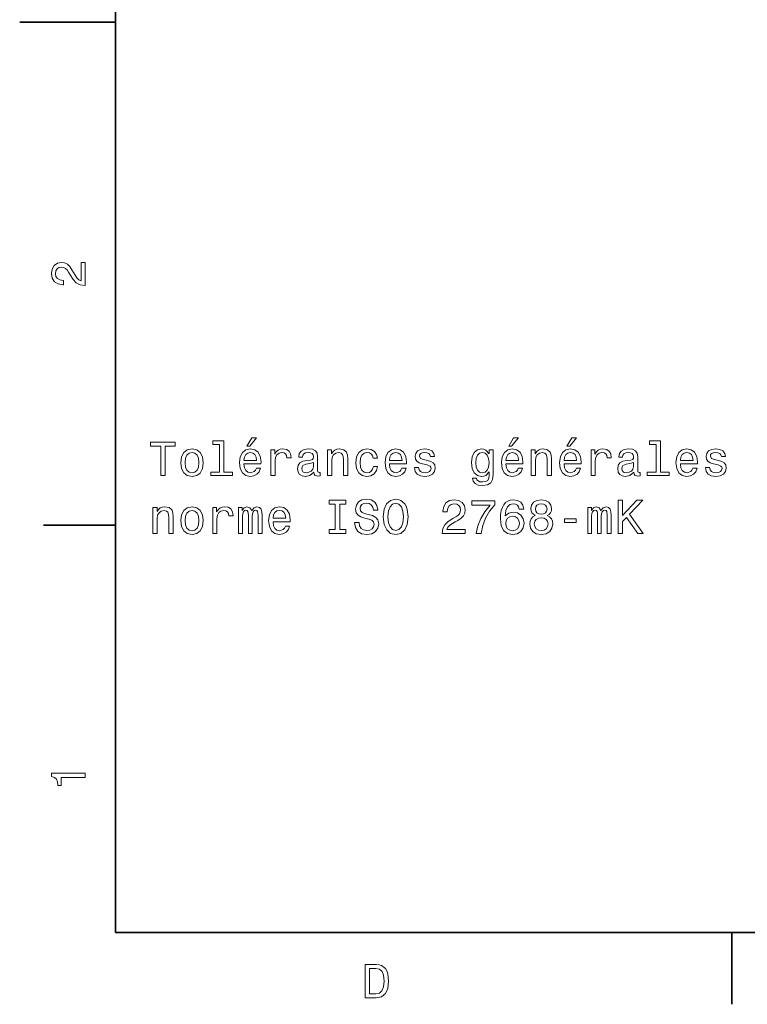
# Model space of a CAD drawing. Extents: x 0 to 297, y 0 to 210.
# Tile 1 of 7: x 0 to 76, y 2 to 105. Entities that reach past the tile are written whole.
import ezdxf

# ---------------------------------------------------------------- set-up
doc = ezdxf.new("R2010")
doc.units = 0

msp = doc.modelspace()

# ---------------------------------------------------------------- linework, layer by layer
at = {"color": 7, "lineweight": 35}
for p, q in [((10, 200), (10, 10)), ((10, 10), (287, 10))]:
    msp.add_line(p, q, dxfattribs=at)
at = {"color": 7, "lineweight": 35, "ltscale": 0.25}
msp.add_line((10, 105), (0, 105), dxfattribs=at)
at = {"color": 7, "lineweight": 35, "ltscale": 0.1875}
for p, q in [((10, 52.5), (2.5, 52.5)), ((74.300003, 10), (74.300003, 2.5))]:
    msp.add_line(p, q, dxfattribs=at)
at = {"color": 7, "lineweight": 13}
for points in [[(6.833213, 77.519447), (6.833213, 79.925072), (6.399496, 79.925072), (6.399496, 78.023773), (6.162464, 78.129684), (5.965778, 78.311241), (5.607709, 78.871033), (5.456412, 79.168587), (5.239553, 79.501442), (4.987392, 79.738472), (4.689842, 79.874641), (4.351945, 79.925072), (3.928314, 79.839333), (3.595461, 79.602303), (3.383646, 79.239189), (3.307997, 78.770172), (3.393732, 78.286018), (3.630764, 77.91787), (4.009006, 77.680832), (4.508286, 77.600143), (4.578891, 77.600143), (4.578891, 78.059074), (4.538545, 78.059074), (4.195605, 78.104462), (3.943444, 78.240631), (3.782061, 78.457489), (3.726585, 78.744957), (3.777017, 79.03746), (3.903098, 79.254318), (4.099784, 79.395531), (4.346902, 79.445961), (4.578891, 79.41066), (4.775577, 79.314842), (4.947046, 79.153458), (5.098343, 78.931557), (5.259727, 78.634003), (5.572406, 78.139771), (5.90526, 77.791786), (6.308718, 77.585014), (6.818084, 77.519447)], [(14.715222, 57.676605), (15.179199, 57.676605), (15.179199, 60.752975), (16.238277, 60.752975), (16.238277, 61.176605), (13.651101, 61.176605), (13.651101, 60.752975), (14.715222, 60.752975)], [(20.857874, 60.924442), (20.857874, 58.049805), (19.945049, 58.049805), (19.945049, 57.676605), (22.209457, 57.676605), (22.209457, 58.049805), (21.301678, 58.049805), (21.301678, 61.297642), (20.161907, 61.297642), (20.161907, 60.924442)], [(23.707298, 60.752975), (24.004848, 60.752975), (24.705856, 61.610321), (24.21162, 61.610321)], [(51.031502, 60.752975), (51.329052, 60.752975), (52.03006, 61.610321), (51.535824, 61.610321)], [(57.103546, 60.752975), (57.401096, 60.752975), (58.102104, 61.610321), (57.607868, 61.610321)], [(66.398209, 60.924442), (66.398209, 58.049805), (65.48539, 58.049805), (65.48539, 57.676605), (67.749802, 57.676605), (67.749802, 58.049805), (66.842018, 58.049805), (66.842018, 61.297642), (65.702248, 61.297642), (65.702248, 60.924442)], [(16.808163, 59.028191), (16.888853, 58.412918), (17.120842, 57.959026), (17.488998, 57.676605), (17.983234, 57.580784), (18.472427, 57.676605), (18.840582, 57.953983), (19.072571, 58.407875), (19.158306, 59.028191), (19.072571, 59.643463), (18.840582, 60.102398), (18.472427, 60.379776), (17.983234, 60.48064), (17.488998, 60.379776), (17.120842, 60.097355), (16.888853, 59.643463)], [(17.262053, 59.033234), (17.307442, 59.487125), (17.448652, 59.814934), (17.675598, 60.016663), (17.983234, 60.087269), (18.285828, 60.016663), (18.512774, 59.819977), (18.653984, 59.487125), (18.704414, 59.033234), (18.653984, 58.574299), (18.512774, 58.241447), (18.285828, 58.039719), (17.983234, 57.974155), (17.675598, 58.039719), (17.448652, 58.241447), (17.307442, 58.574299)], [(23.39966, 58.902111), (25.174877, 58.902111), (25.17992, 59.108883), (25.099228, 59.688854), (24.877327, 60.12257), (24.5243, 60.384819), (24.055279, 60.48064), (23.596348, 60.379776), (23.24332, 60.097355), (23.016376, 59.63842), (22.935684, 59.033234), (23.011333, 58.412918), (23.238277, 57.959026), (23.58626, 57.676605), (24.04015, 57.580784), (24.433521, 57.646347), (24.756289, 57.817814), (24.99332, 58.090149), (25.129488, 58.453262), (24.690727, 58.453262), (24.599949, 58.251534), (24.468824, 58.100235), (24.095627, 57.979198), (23.808163, 58.034676), (23.591303, 58.211189), (23.450092, 58.49865), (23.39966, 58.886978)], [(23.39966, 59.275307), (23.455135, 59.623291), (23.591303, 59.880497), (23.798077, 60.036835), (24.07041, 60.092312), (24.3377, 60.036835), (24.544474, 59.880497), (24.670555, 59.623291), (24.715942, 59.275307)], [(26.213781, 57.676605), (26.657585, 57.676605), (26.657585, 59.224876), (26.702974, 59.598076), (26.839142, 59.865364), (27.061043, 60.026749), (27.358593, 60.082226), (27.580498, 60.046921), (27.746922, 59.946056), (27.847788, 59.77459), (27.883091, 59.542599), (28.331938, 59.542599), (28.27142, 59.951099), (28.104992, 60.243607), (27.827614, 60.42012), (27.449371, 60.48064), (27.192169, 60.440292), (26.970264, 60.339428), (26.773579, 60.167961), (26.617241, 59.93597), (26.617241, 60.384819), (26.213781, 60.384819)], [(30.692167, 58.029633), (30.692167, 58.0145), (30.717384, 57.843033), (30.793032, 57.721992), (31.110756, 57.626171), (31.357874, 57.666519), (31.357874, 58.009457), (31.251966, 57.994328), (31.110756, 58.059891), (31.085539, 58.26162), (31.085539, 59.663635), (31.025021, 60.021706), (30.848509, 60.273869), (30.540871, 60.425163), (30.107153, 60.48064), (29.683523, 60.42012), (29.370842, 60.24865), (29.174156, 59.981361), (29.108595, 59.628334), (29.108595, 59.598076), (29.50701, 59.598076), (29.542313, 59.809891), (29.653263, 59.961189), (29.83482, 60.051964), (30.092024, 60.087269), (30.339142, 60.062054), (30.515656, 59.986404), (30.621563, 59.855278), (30.656866, 59.673725), (30.636692, 59.461906), (30.556002, 59.355999), (30.354271, 59.305569), (29.97603, 59.265221), (29.542313, 59.174442), (29.234676, 59.013062), (29.05312, 58.760899), (28.997643, 58.387699), (29.048077, 58.054848), (29.204414, 57.807728), (29.456577, 57.65139), (29.80456, 57.595913), (30.273581, 57.70182)], [(32.1194, 57.676605), (32.563206, 57.676605), (32.563206, 59.240005), (32.608597, 59.598076), (32.754848, 59.860321), (32.981792, 60.021706), (33.284386, 60.082226), (33.526463, 60.031792), (33.677757, 59.895626), (33.753407, 59.668678), (33.778625, 59.366085), (33.778625, 57.676605), (34.222427, 57.676605), (34.222427, 59.456863), (34.202255, 59.814934), (34.111477, 60.112484), (33.813927, 60.384819), (33.349949, 60.48064), (33.092743, 60.445335), (32.875885, 60.349518), (32.689285, 60.188133), (32.54303, 59.971275), (32.54303, 60.384819), (32.1194, 60.384819)], [(36.880211, 59.487125), (37.31897, 59.487125), (37.228191, 59.890583), (37.011333, 60.208305), (36.673439, 60.404991), (36.234676, 60.48064), (35.750526, 60.379776), (35.38237, 60.097355), (35.150383, 59.63842), (35.069691, 59.023148), (35.14534, 58.412918), (35.372284, 57.959026), (35.730354, 57.676605), (36.219547, 57.580784), (36.653267, 57.656433), (36.991161, 57.868248), (37.223148, 58.201099), (37.324013, 58.644905), (36.900383, 58.644905), (36.824734, 58.362484), (36.683525, 58.150669), (36.481796, 58.019547), (36.234676, 57.979198), (35.92704, 58.044762), (35.705139, 58.24649), (35.56897, 58.574299), (35.523582, 59.038277), (35.56897, 59.492168), (35.710182, 59.819977), (35.937126, 60.021706), (36.234676, 60.092312), (36.496925, 60.046921), (36.693611, 59.930927), (36.824734, 59.739285)], [(38.579777, 58.902111), (40.354992, 58.902111), (40.360035, 59.108883), (40.279343, 59.688854), (40.057442, 60.12257), (39.704414, 60.384819), (39.235397, 60.48064), (38.776463, 60.379776), (38.423439, 60.097355), (38.196491, 59.63842), (38.115799, 59.033234), (38.191448, 58.412918), (38.418392, 57.959026), (38.766376, 57.676605), (39.220268, 57.580784), (39.61364, 57.646347), (39.936405, 57.817814), (40.173439, 58.090149), (40.309601, 58.453262), (39.870842, 58.453262), (39.780064, 58.251534), (39.648941, 58.100235), (39.275742, 57.979198), (38.988277, 58.034676), (38.77142, 58.211189), (38.630211, 58.49865), (38.579777, 58.886978)], [(38.579777, 59.275307), (38.635254, 59.623291), (38.77142, 59.880497), (38.978191, 60.036835), (39.250526, 60.092312), (39.517815, 60.036835), (39.724586, 59.880497), (39.85067, 59.623291), (39.896057, 59.275307)], [(42.553841, 59.255135), (42.125164, 59.355999), (41.807442, 59.471992), (41.701534, 59.709026), (41.731792, 59.875454), (41.8377, 59.99649), (42.009171, 60.07214), (42.256287, 60.102398), (42.49332, 60.07214), (42.67992, 59.981361), (42.800957, 59.845192), (42.851387, 59.663635), (43.285107, 59.663635), (43.285107, 59.673725), (43.209457, 60.001534), (43.002686, 60.258739), (42.67992, 60.42012), (42.256287, 60.48064), (41.827614, 60.42012), (41.514935, 60.253693), (41.318249, 60.006577), (41.257729, 59.693897), (41.303116, 59.391304), (41.444328, 59.179485), (41.676315, 59.028191), (42.014214, 58.922283), (42.50845, 58.801247), (42.811043, 58.675163), (42.891735, 58.574299), (42.921997, 58.423004), (42.876606, 58.236404), (42.755569, 58.095192), (42.558884, 58.004414), (42.296635, 57.974155), (42.019257, 58.004414), (41.817528, 58.110321), (41.681358, 58.281792), (41.625885, 58.518826), (41.197212, 58.518826), (41.267815, 58.115368), (41.474586, 57.822861), (41.802399, 57.646347), (42.256287, 57.580784), (42.730354, 57.646347), (43.078335, 57.822861), (43.29015, 58.105278), (43.365799, 58.473434), (43.310326, 58.791157), (43.153984, 59.008018), (42.896778, 59.149227)], [(49.407585, 57.797642), (49.407585, 60.384819), (48.983952, 60.384819), (48.983952, 59.946056), (48.635971, 60.344471), (48.424152, 60.445335), (48.187122, 60.48064), (47.75845, 60.379776), (47.425594, 60.097355), (47.208736, 59.643463), (47.133087, 59.033234), (47.208736, 58.417961), (47.425594, 57.964069), (47.75845, 57.676605), (48.187122, 57.580784), (48.429195, 57.616085), (48.630928, 57.706863), (48.983952, 58.090149), (48.983952, 57.706863), (48.943607, 57.40427), (48.832657, 57.187412), (48.620838, 57.061333), (48.303116, 57.015942), (48.025738, 57.046204), (47.829052, 57.121849), (47.713058, 57.252975), (47.677757, 57.429485), (47.249081, 57.429485), (47.249081, 57.409313), (47.314644, 57.086548), (47.516373, 56.844471), (47.839138, 56.688133), (48.277901, 56.632656), (48.802395, 56.708305), (49.150379, 56.92012), (49.347065, 57.288277)], [(47.592022, 59.033234), (47.637409, 59.482082), (47.773579, 59.814934), (47.985394, 60.01162), (48.267815, 60.082226), (48.565365, 60.01162), (48.787266, 59.814934), (48.923435, 59.482082), (48.973866, 59.033234), (48.923435, 58.574299), (48.787266, 58.24649), (48.565365, 58.044762), (48.267815, 57.979198), (47.985394, 58.044762), (47.773579, 58.24649), (47.637409, 58.579342)], [(50.723866, 58.902111), (52.499081, 58.902111), (52.504124, 59.108883), (52.423431, 59.688854), (52.20153, 60.12257), (51.848503, 60.384819), (51.379486, 60.48064), (50.920551, 60.379776), (50.567524, 60.097355), (50.34058, 59.63842), (50.259888, 59.033234), (50.335537, 58.412918), (50.562481, 57.959026), (50.910465, 57.676605), (51.364353, 57.580784), (51.757729, 57.646347), (52.080494, 57.817814), (52.317524, 58.090149), (52.453693, 58.453262), (52.014931, 58.453262), (51.924152, 58.251534), (51.79303, 58.100235), (51.41983, 57.979198), (51.132366, 58.034676), (50.915508, 58.211189), (50.774296, 58.49865), (50.723866, 58.886978)], [(50.723866, 59.275307), (50.779339, 59.623291), (50.915508, 59.880497), (51.12228, 60.036835), (51.394615, 60.092312), (51.661907, 60.036835), (51.868679, 59.880497), (51.994759, 59.623291), (52.040146, 59.275307)], [(53.371559, 57.676605), (53.815361, 57.676605), (53.815361, 59.240005), (53.860752, 59.598076), (54.007004, 59.860321), (54.233952, 60.021706), (54.536545, 60.082226), (54.778618, 60.031792), (54.929916, 59.895626), (55.005566, 59.668678), (55.030781, 59.366085), (55.030781, 57.676605), (55.474586, 57.676605), (55.474586, 59.456863), (55.454411, 59.814934), (55.363632, 60.112484), (55.066082, 60.384819), (54.602108, 60.48064), (54.344902, 60.445335), (54.128044, 60.349518), (53.941444, 60.188133), (53.795189, 59.971275), (53.795189, 60.384819), (53.371559, 60.384819)], [(56.79591, 58.902111), (58.571125, 58.902111), (58.576168, 59.108883), (58.495476, 59.688854), (58.273575, 60.12257), (57.920547, 60.384819), (57.45153, 60.48064), (56.992596, 60.379776), (56.639568, 60.097355), (56.412624, 59.63842), (56.331932, 59.033234), (56.407581, 58.412918), (56.634525, 57.959026), (56.98251, 57.676605), (57.436398, 57.580784), (57.829773, 57.646347), (58.152538, 57.817814), (58.389568, 58.090149), (58.525738, 58.453262), (58.086975, 58.453262), (57.996197, 58.251534), (57.865074, 58.100235), (57.491875, 57.979198), (57.204411, 58.034676), (56.987553, 58.211189), (56.84634, 58.49865), (56.79591, 58.886978)], [(56.79591, 59.275307), (56.851383, 59.623291), (56.987553, 59.880497), (57.194324, 60.036835), (57.46666, 60.092312), (57.733952, 60.036835), (57.940723, 59.880497), (58.066803, 59.623291), (58.11219, 59.275307)], [(59.610031, 57.676605), (60.053833, 57.676605), (60.053833, 59.224876), (60.099224, 59.598076), (60.23539, 59.865364), (60.457291, 60.026749), (60.754841, 60.082226), (60.976746, 60.046921), (61.143169, 59.946056), (61.244034, 59.77459), (61.279339, 59.542599), (61.728184, 59.542599), (61.667667, 59.951099), (61.50124, 60.243607), (61.223862, 60.42012), (60.845619, 60.48064), (60.588417, 60.440292), (60.366512, 60.339428), (60.169827, 60.167961), (60.013489, 59.93597), (60.013489, 60.384819), (59.610031, 60.384819)], [(64.088409, 58.029633), (64.088409, 58.0145), (64.113632, 57.843033), (64.189278, 57.721992), (64.507004, 57.626171), (64.75412, 57.666519), (64.75412, 58.009457), (64.648209, 57.994328), (64.507004, 58.059891), (64.481781, 58.26162), (64.481781, 59.663635), (64.421265, 60.021706), (64.244751, 60.273869), (63.937119, 60.425163), (63.503399, 60.48064), (63.079769, 60.42012), (62.76709, 60.24865), (62.570404, 59.981361), (62.504841, 59.628334), (62.504841, 59.598076), (62.903255, 59.598076), (62.93856, 59.809891), (63.049511, 59.961189), (63.231068, 60.051964), (63.48827, 60.087269), (63.73539, 60.062054), (63.911903, 59.986404), (64.017807, 59.855278), (64.053116, 59.673725), (64.032944, 59.461906), (63.952248, 59.355999), (63.750519, 59.305569), (63.372276, 59.265221), (62.93856, 59.174442), (62.63092, 59.013062), (62.449368, 58.760899), (62.39389, 58.387699), (62.444324, 58.054848), (62.600662, 57.807728), (62.852825, 57.65139), (63.200806, 57.595913), (63.669827, 57.70182)], [(68.940002, 58.902111), (70.71521, 58.902111), (70.720261, 59.108883), (70.639565, 59.688854), (70.417664, 60.12257), (70.064636, 60.384819), (69.595619, 60.48064), (69.136688, 60.379776), (68.783661, 60.097355), (68.556717, 59.63842), (68.476021, 59.033234), (68.551666, 58.412918), (68.77861, 57.959026), (69.126602, 57.676605), (69.58049, 57.580784), (69.973862, 57.646347), (70.296631, 57.817814), (70.533661, 58.090149), (70.66983, 58.453262), (70.231064, 58.453262), (70.140289, 58.251534), (70.009163, 58.100235), (69.635963, 57.979198), (69.348495, 58.034676), (69.131638, 58.211189), (68.990433, 58.49865), (68.940002, 58.886978)], [(68.940002, 59.275307), (68.995468, 59.623291), (69.131638, 59.880497), (69.338409, 60.036835), (69.610748, 60.092312), (69.878036, 60.036835), (70.084808, 59.880497), (70.210892, 59.623291), (70.256279, 59.275307)], [(72.914063, 59.255135), (72.485382, 59.355999), (72.167664, 59.471992), (72.061752, 59.709026), (72.09201, 59.875454), (72.197922, 59.99649), (72.369392, 60.07214), (72.616508, 60.102398), (72.853546, 60.07214), (73.040146, 59.981361), (73.161179, 59.845192), (73.211609, 59.663635), (73.645325, 59.663635), (73.645325, 59.673725), (73.569679, 60.001534), (73.362907, 60.258739), (73.040146, 60.42012), (72.616508, 60.48064), (72.187836, 60.42012), (71.875153, 60.253693), (71.678467, 60.006577), (71.61795, 59.693897), (71.663345, 59.391304), (71.80455, 59.179485), (72.036537, 59.028191), (72.374435, 58.922283), (72.868668, 58.801247), (73.171265, 58.675163), (73.251953, 58.574299), (73.282211, 58.423004), (73.236832, 58.236404), (73.115791, 58.095192), (72.919106, 58.004414), (72.65686, 57.974155), (72.379478, 58.004414), (72.17775, 58.110321), (72.04158, 58.281792), (71.986107, 58.518826), (71.557434, 58.518826), (71.628036, 58.115368), (71.834808, 57.822861), (72.162621, 57.646347), (72.616508, 57.580784), (73.090576, 57.646347), (73.438553, 57.822861), (73.650375, 58.105278), (73.726021, 58.473434), (73.670547, 58.791157), (73.514206, 59.008018), (73.257004, 59.149227)], [(30.641735, 58.624733), (30.581217, 58.362484), (30.419834, 58.160755), (30.177759, 58.029633), (29.880209, 57.984241), (29.688566, 58.009457), (29.552399, 58.090149), (29.466663, 58.231361), (29.441448, 58.428047), (29.46162, 58.604561), (29.542313, 58.73064), (29.865078, 58.871849), (30.273581, 58.932369), (30.641735, 59.053406)], [(64.037979, 58.624733), (63.977463, 58.362484), (63.816082, 58.160755), (63.574005, 58.029633), (63.276455, 57.984241), (63.084812, 58.009457), (62.948647, 58.090149), (62.862911, 58.231361), (62.837696, 58.428047), (62.857868, 58.604561), (62.93856, 58.73064), (63.261326, 58.871849), (63.669827, 58.932369), (64.037979, 59.053406)], [(32.931358, 52.053406), (32.285828, 52.053406), (32.285828, 51.629776), (34.040871, 51.629776), (34.040871, 52.053406), (33.39534, 52.053406), (33.39534, 54.706146), (34.040871, 54.706146), (34.040871, 55.129776), (32.285828, 55.129776), (32.285828, 54.706146), (32.931358, 54.706146)], [(35.402542, 52.784676), (34.943611, 52.784676), (35.044472, 52.250092), (35.296638, 51.85672), (35.684967, 51.61969), (36.209457, 51.533955), (36.728912, 51.614647), (37.117241, 51.836548), (37.364357, 52.184532), (37.455139, 52.643463), (37.37949, 53.057011), (37.167671, 53.324299), (36.824734, 53.500813), (36.365799, 53.631939), (35.972427, 53.72776), (35.715225, 53.838711), (35.56897, 54.000092), (35.523582, 54.252254), (35.56897, 54.479198), (35.700096, 54.650669), (35.901825, 54.766663), (36.179199, 54.807011), (36.461624, 54.756577), (36.683525, 54.620411), (36.829777, 54.393463), (36.900383, 54.085827), (37.359314, 54.085827), (37.359314, 54.095913), (37.278625, 54.569977), (37.041595, 54.923004), (36.668396, 55.144905), (36.16407, 55.220554), (35.710182, 55.144905), (35.357155, 54.93309), (35.130211, 54.605282), (35.049519, 54.181648), (35.115082, 53.803406), (35.306725, 53.546204), (35.609314, 53.374733), (36.022861, 53.24361), (36.431362, 53.127613), (36.738998, 53.016663), (36.925598, 52.855282), (36.991161, 52.593033), (36.930641, 52.325741), (36.7743, 52.124012), (36.53727, 51.997932), (36.229633, 51.957584), (35.886696, 52.013062), (35.624443, 52.174446), (35.458019, 52.436691)], [(37.939285, 53.379776), (38.030064, 52.593033), (38.292313, 52.013062), (38.700813, 51.654991), (39.235397, 51.533955), (39.764935, 51.654991), (40.178482, 52.013062), (40.435684, 52.593033), (40.531506, 53.379776), (40.435684, 54.161476), (40.324734, 54.479198), (40.178482, 54.741447), (39.764935, 55.099518), (39.512772, 55.190296), (39.235397, 55.225597), (38.69577, 55.099518), (38.28727, 54.74649), (38.030064, 54.166519)], [(38.423439, 53.379776), (38.478912, 53.990005), (38.64534, 54.438854), (38.902542, 54.711189), (39.235397, 54.807011), (39.563206, 54.711189), (39.820412, 54.433811), (39.986839, 53.984962), (40.047356, 53.379776), (39.986839, 52.769547), (39.820412, 52.320698), (39.563206, 52.048363), (39.235397, 51.957584), (38.902542, 52.048363), (38.64534, 52.320698), (38.478912, 52.764503)], [(44.076893, 51.629776), (46.482513, 51.629776), (46.482513, 52.063492), (44.581215, 52.063492), (44.687122, 52.300526), (44.868679, 52.497211), (45.428478, 52.855282), (45.726028, 53.006577), (46.05888, 53.223434), (46.295914, 53.475597), (46.432079, 53.773148), (46.482513, 54.111046), (46.396778, 54.534676), (46.159744, 54.867527), (45.796635, 55.079346), (45.327614, 55.154991), (44.843464, 55.069256), (44.475307, 54.832226), (44.238274, 54.453983), (44.157585, 53.954704), (44.157585, 53.884098), (44.616516, 53.884098), (44.616516, 53.924446), (44.661907, 54.267384), (44.798073, 54.519547), (45.014931, 54.680927), (45.302399, 54.736404), (45.594906, 54.68597), (45.811764, 54.559891), (45.952972, 54.363205), (46.003407, 54.116089), (45.968102, 53.884098), (45.87228, 53.687412), (45.710899, 53.515942), (45.488995, 53.364647), (45.191444, 53.203262), (44.697212, 52.890583), (44.349228, 52.557732), (44.142456, 52.15427), (44.076893, 51.644905)], [(47.642452, 51.629776), (48.151821, 51.629776), (48.318245, 52.46191), (48.610752, 53.238567), (49.0243, 53.959747), (49.563923, 54.63554), (49.563923, 55.054127), (47.163345, 55.054127), (47.163345, 54.595192), (49.079773, 54.595192), (48.525017, 53.91436), (48.10643, 53.203262), (47.813923, 52.446777)], [(52.589859, 54.186691), (52.494038, 54.595192), (52.272137, 54.897789), (51.929195, 55.089432), (51.485394, 55.154991), (51.187843, 55.11969), (50.930637, 55.023869), (50.703693, 54.867527), (50.512051, 54.645626), (50.360752, 54.368248), (50.249802, 54.030354), (50.179195, 53.631939), (50.159023, 53.18309), (50.239716, 52.466953), (50.486832, 51.947498), (50.88525, 51.634819), (51.429916, 51.528912), (51.919109, 51.61969), (52.292309, 51.85672), (52.534382, 52.229919), (52.620117, 52.703983), (52.534382, 53.18309), (52.302395, 53.551247), (51.944324, 53.783234), (51.500523, 53.863926), (51.021416, 53.763062), (50.663345, 53.475597), (50.738995, 54.030354), (50.900379, 54.428768), (51.147495, 54.665798), (51.490437, 54.74649), (51.742596, 54.706146), (51.934238, 54.600239), (52.060322, 54.423725), (52.125881, 54.186691)], [(53.790146, 53.515942), (53.532944, 53.374733), (53.35643, 53.178047), (53.24548, 52.930927), (53.210175, 52.633377), (53.290867, 52.184532), (53.522854, 51.836548), (53.901096, 51.614647), (54.415508, 51.528912), (54.924873, 51.614647), (55.303116, 51.836548), (55.535103, 52.184532), (55.620838, 52.633377), (55.580494, 52.930927), (55.474586, 53.178047), (55.29303, 53.374733), (55.040867, 53.515942), (55.242596, 53.636982), (55.383808, 53.803406), (55.46954, 54.005135), (55.499802, 54.252254), (55.419109, 54.610325), (55.207294, 54.897789), (54.864353, 55.084389), (54.415508, 55.154991), (53.961617, 55.084389), (53.618675, 54.897789), (53.401817, 54.610325), (53.326168, 54.252254), (53.351387, 54.005135), (53.437122, 53.803406)], [(53.805275, 54.21191), (53.845623, 54.433811), (53.96666, 54.605282), (54.158302, 54.711189), (54.415508, 54.751534), (54.667667, 54.711189), (54.85931, 54.605282), (54.980347, 54.433811), (55.025738, 54.21191), (54.980347, 53.984962), (54.85931, 53.808449), (54.667667, 53.692455), (54.415508, 53.657154), (54.158302, 53.697498), (53.96666, 53.808449), (53.845623, 53.984962)], [(62.429192, 51.629776), (62.893169, 51.629776), (62.893169, 52.875454), (63.306713, 53.319256), (64.481781, 51.629776), (65.046631, 51.629776), (63.634525, 53.657154), (65.006287, 55.129776), (64.391006, 55.129776), (62.893169, 53.510899), (62.893169, 55.129776), (62.429192, 55.129776)], [(13.903263, 51.629776), (14.347067, 51.629776), (14.347067, 53.193176), (14.392456, 53.551247), (14.53871, 53.813492), (14.765655, 53.974876), (15.068249, 54.035397), (15.310323, 53.984962), (15.46162, 53.848797), (15.537269, 53.621849), (15.562485, 53.319256), (15.562485, 51.629776), (16.006289, 51.629776), (16.006289, 53.410034), (15.986115, 53.768105), (15.895338, 54.065655), (15.597787, 54.33799), (15.13381, 54.433811), (14.876606, 54.398506), (14.659747, 54.302689), (14.473147, 54.141304), (14.326894, 53.924446), (14.326894, 54.33799), (13.903263, 54.33799)], [(16.808163, 52.981361), (16.888853, 52.366089), (17.120842, 51.912197), (17.488998, 51.629776), (17.983234, 51.533955), (18.472427, 51.629776), (18.840582, 51.907154), (19.072571, 52.361046), (19.158306, 52.981361), (19.072571, 53.596634), (18.840582, 54.055569), (18.472427, 54.332947), (17.983234, 54.433811), (17.488998, 54.332947), (17.120842, 54.050526), (16.888853, 53.596634)], [(17.262053, 52.986404), (17.307442, 53.440296), (17.448652, 53.768105), (17.675598, 53.969833), (17.983234, 54.04044), (18.285828, 53.969833), (18.512774, 53.773148), (18.653984, 53.440296), (18.704414, 52.986404), (18.653984, 52.52747), (18.512774, 52.194618), (18.285828, 51.992889), (17.983234, 51.927326), (17.675598, 51.992889), (17.448652, 52.194618), (17.307442, 52.52747)], [(20.141735, 51.629776), (20.585539, 51.629776), (20.585539, 53.178047), (20.630928, 53.551247), (20.767096, 53.818535), (20.988998, 53.979919), (21.286549, 54.035397), (21.50845, 54.000092), (21.674877, 53.899227), (21.775742, 53.72776), (21.811043, 53.49577), (22.259892, 53.49577), (22.199371, 53.90427), (22.032946, 54.196777), (21.755569, 54.373291), (21.377327, 54.433811), (21.120121, 54.393463), (20.89822, 54.292599), (20.701534, 54.121132), (20.545193, 53.889141), (20.545193, 54.33799), (20.141735, 54.33799)], [(22.83482, 51.629776), (23.24332, 51.629776), (23.24332, 53.440296), (23.268536, 53.712627), (23.344185, 53.909313), (23.460178, 54.025311), (23.611477, 54.070698), (23.732513, 54.030354), (23.813206, 53.929489), (23.85355, 53.758018), (23.868681, 53.531075), (23.868681, 51.629776), (24.251966, 51.629776), (24.251966, 53.440296), (24.277184, 53.707584), (24.352831, 53.90427), (24.473869, 54.025311), (24.625164, 54.070698), (24.746202, 54.030354), (24.826893, 53.929489), (24.877327, 53.531075), (24.877327, 51.629776), (25.285828, 51.629776), (25.285828, 53.500813), (25.260612, 53.889141), (25.17992, 54.186691), (25.018536, 54.368248), (24.756289, 54.433811), (24.448652, 54.332947), (24.21162, 54.04044), (24.025021, 54.327904), (23.712341, 54.433811), (23.424877, 54.332947), (23.228191, 54.050526), (23.228191, 54.33799), (22.83482, 54.33799)], [(26.435684, 52.855282), (28.210899, 52.855282), (28.215942, 53.062054), (28.13525, 53.642025), (27.913349, 54.075741), (27.560324, 54.33799), (27.091303, 54.433811), (26.63237, 54.332947), (26.279343, 54.050526), (26.052399, 53.591591), (25.971706, 52.986404), (26.047356, 52.366089), (26.2743, 51.912197), (26.622284, 51.629776), (27.076174, 51.533955), (27.469545, 51.599518), (27.792313, 51.770985), (28.029343, 52.04332), (28.165512, 52.406433), (27.726749, 52.406433), (27.635971, 52.204704), (27.504848, 52.053406), (27.131649, 51.932369), (26.844185, 51.987846), (26.627327, 52.16436), (26.486116, 52.45182), (26.435684, 52.840149)], [(26.435684, 53.228477), (26.491159, 53.576462), (26.627327, 53.833668), (26.834099, 53.990005), (27.106434, 54.045483), (27.373724, 53.990005), (27.580498, 53.833668), (27.706577, 53.576462), (27.751966, 53.228477)], [(52.130924, 52.69894), (52.075451, 52.381218), (51.934238, 52.139141), (51.707294, 51.97776), (51.424873, 51.927326), (51.127323, 51.97776), (50.900379, 52.134098), (50.754124, 52.376175), (50.708736, 52.693897), (50.759167, 53.006577), (50.900379, 53.24361), (51.132366, 53.394905), (51.445045, 53.450382), (51.717381, 53.394905), (51.934238, 53.248653), (52.075451, 53.01162)], [(59.26709, 51.629776), (59.675591, 51.629776), (59.675591, 53.440296), (59.700809, 53.712627), (59.776455, 53.909313), (59.892448, 54.025311), (60.043747, 54.070698), (60.164783, 54.030354), (60.245476, 53.929489), (60.285824, 53.758018), (60.300953, 53.531075), (60.300953, 51.629776), (60.684238, 51.629776), (60.684238, 53.440296), (60.709454, 53.707584), (60.785103, 53.90427), (60.906139, 54.025311), (61.057434, 54.070698), (61.178474, 54.030354), (61.259167, 53.929489), (61.309597, 53.531075), (61.309597, 51.629776), (61.718098, 51.629776), (61.718098, 53.500813), (61.692883, 53.889141), (61.61219, 54.186691), (61.450809, 54.368248), (61.18856, 54.433811), (60.880924, 54.332947), (60.64389, 54.04044), (60.457291, 54.327904), (60.144611, 54.433811), (59.857147, 54.332947), (59.660461, 54.050526), (59.660461, 54.33799), (59.26709, 54.33799)], [(53.694324, 52.643463), (53.739716, 52.910755), (53.885967, 53.112484), (54.112915, 53.24361), (54.415508, 53.288998), (54.713058, 53.24361), (54.940002, 53.112484), (55.086258, 52.910755), (55.136688, 52.643463), (55.086258, 52.355999), (54.940002, 52.139141), (54.713058, 51.997932), (54.415508, 51.952541), (54.112915, 51.997932), (53.885967, 52.139141), (53.739716, 52.355999)], [(56.841297, 52.784676), (58.06176, 52.784676), (58.06176, 53.18309), (56.841297, 53.18309)], [(6.833213, 26.159222), (6.833213, 26.618156), (3.307997, 26.618156), (3.307997, 26.275217), (3.615634, 26.184439), (3.822406, 26.002882), (3.943444, 25.725506), (3.98379, 25.34222), (4.341859, 25.34222), (4.341859, 26.159222)], [(37.194958, 6.666787), (36.029972, 6.666787), (36.029972, 3.166787), (37.194958, 3.166787), (37.744667, 3.277738), (38.153168, 3.615634), (38.405331, 4.165346), (38.496109, 4.916787), (38.415417, 5.683357), (38.314552, 5.985951), (38.173344, 6.228026), (37.764839, 6.555836), (37.497551, 6.636527)], [(37.159653, 6.248199), (37.542938, 6.17255), (37.805187, 5.940562), (37.961525, 5.527017), (38.011959, 4.916787), (37.956482, 4.326729), (37.800144, 3.913184), (37.532852, 3.666066), (37.159653, 3.585375), (36.498989, 3.585375), (36.498989, 6.248199)]]:
    msp.add_lwpolyline(points, close=True, dxfattribs=at)

doc.saveas('drawing.dxf')
